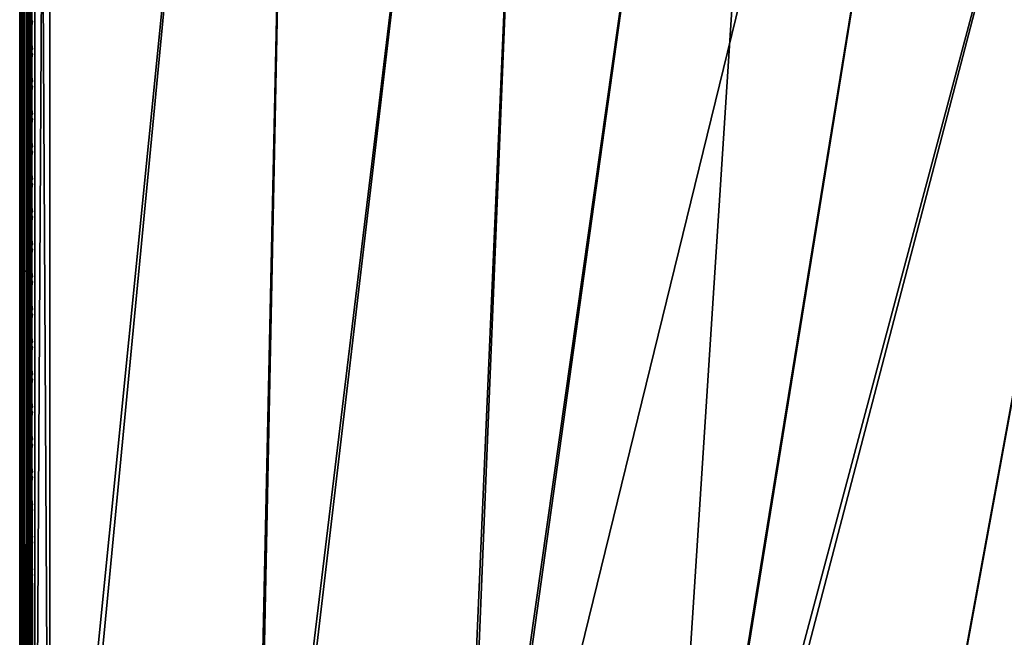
# Model space of a CAD drawing. Header units: inches. Extents: x 0 to 31.9, y -32.8 to 0.
# Tile 6 of 256: x 0 to 8.2, y -22.8 to -17.7. Entities that reach past the tile are written whole.
import ezdxf

# ---------------------------------------------------------------- set-up
doc = ezdxf.new("R2010")
doc.units = ezdxf.units.IN
doc.header["$LTSCALE"] = 0.03937
doc.header["$MEASUREMENT"] = 0
for name, color, linetype in [('A-FURN-3-ST', 151, 'Continuous'), ('A-FURN-3-ST-SEAM', 250, 'Continuous'), ('A-FURN-3-STITCH', 15, 'Continuous')]:
    doc.layers.add(name, color=color, linetype=linetype)

msp = doc.modelspace()

# ---------------------------------------------------------------- meshes
at = {"layer": 'A-FURN-3-ST'}
mesh = msp.add_polyface(dxfattribs=at)
corners = [(10.9073, -6.4887, 18), (13.0694, -6.6512, 17.9626), (10.9604, -6.2091, 17.9626), (8.7939, -6.1263, 18), (8.8366, -5.8449, 17.9626), (6.6686, -5.8419, 18), (6.7008, -5.5591, 17.9626), (4.5342, -5.6358, 18), (4.5559, -5.352, 17.9626), (2.3937, -5.5083, 18), (13.1792, -6.1706, 17.6781), (11.0523, -5.7248, 17.6781), (11.0099, -5.9486, 17.8528), (13.1285, -6.3927, 17.8528), (12.3974, -5.6675, 16.9008), (10.3957, -5.276, 16.9008), (11.1052, -5.445, 17.1854), (11.0848, -5.5531, 17.4505), (8.9365, -5.1847, 17.4505), (8.9104, -5.3576, 17.6781), (8.8763, -5.5828, 17.8528), (6.7308, -5.2956, 17.8528), (0.2502, -5.2452, 17.9789), (0.25, -5.4597, 18), (12.3992, -5.6589, 5.5004), (11.1067, -5.4366, 5.3089), (10.3972, -5.2674, 5.5004), (8.8846, -5.5243, 5), (8.9134, -5.3351, 5.0381), (11.0562, -5.7025, 5.0381), (11.0205, -5.8906, 5), (13.1841, -6.1485, 5.0381), (11.0865, -5.5431, 5.1466), (8.9378, -5.1746, 5.1466), (13.1415, -6.3351, 5), (8.5662, -28.5369, 5), (6.9256, -28.1779, 5), (5.2701, -27.8952, 5), (6.7367, -5.2369, 5), (3.6033, -27.6896, 5), (4.5797, -5.0287, 5), (1.9287, -27.5614, 5), (2.4165, -4.9, 5), (0.25, -27.5109, 5), (0.25, -4.8509, 5), (0.125, -4.8509, 5.0335), (0.125, -27.5109, 5.0335), (0.0335, -4.8509, 5.125), (0.0335, -27.5109, 5.125), (0, -4.8509, 5.25), (0, -27.5109, 5.25), (0, -5.4597, 17.75), (0, -26.9109, 17.75), (0.0335, -5.4597, 17.875), (0.0335, -26.9109, 17.875), (0.125, -5.4597, 17.9665), (0.125, -26.9109, 17.9665), (0.25, -26.9109, 18), (0, -4.6009, 5.5002), (0, -27.7609, 16.9), (0, -4.6097, 16.9007), (0, -27.7609, 5.5), (8.7077, -27.9539, 18), (13.006, -6.9286, 18), (7.0392, -27.5887, 18), (5.3555, -27.3013, 18), (3.6603, -27.0923, 18), (1.9573, -26.962, 18)]
mesh.append_faces([[corners[k] for k in face] for face in [(0, 1, 2), (0, 2, 3), (3, 2, 4), (3, 4, 5), (5, 4, 6), (5, 6, 7), (7, 6, 8), (7, 8, 9), (10, 11, 12, 13), (13, 12, 2, 1), (14, 15, 16), (17, 18, 19, 11), (11, 19, 20, 12), (12, 20, 4, 2), (20, 21, 6, 4), (22, 23, 9), (14, 24, 15), (24, 25, 26), (27, 28, 29), (27, 29, 30), (30, 29, 31), (32, 29, 28, 33), (34, 35, 36), (34, 36, 30), (30, 36, 37), (30, 37, 27), (27, 37, 38), (38, 37, 39), (38, 39, 40), (40, 39, 41), (40, 41, 42), (42, 41, 43), (42, 43, 44), (44, 43, 45), (45, 43, 46), (45, 46, 47), (47, 46, 48), (47, 48, 49), (49, 48, 50), (51, 52, 53), (53, 52, 54), (53, 54, 55), (55, 54, 56), (55, 56, 23), (23, 56, 57), (50, 58, 49), (59, 60, 61), (61, 60, 58), (61, 58, 50), (59, 52, 51), (59, 51, 60), (62, 63, 64), (64, 63, 0), (64, 0, 65), (65, 0, 3), (65, 3, 66), (66, 3, 5), (66, 5, 7), (66, 7, 67), (67, 7, 9), (67, 9, 57), (57, 9, 23)]])
mesh = msp.add_polyface(dxfattribs=at)
corners = [(15.2446, -6.8574, 5), (10.1885, -28.9716, 5), (8.5662, -28.5369, 5), (12.4253, -29.3711, 17.9625), (11.9851, -28.914, 18), (10.9533, -28.8742, 17.9625), (10.3575, -28.3959, 18), (9.4615, -28.4403, 17.9625), (8.7077, -27.9539, 18), (7.9526, -28.0702, 17.9625), (7.0392, -27.5887, 18), (6.4294, -27.7645, 17.9625), (5.3555, -27.3013, 18), (5.1982, -28.39, 16.9), (6.8305, -28.6688, 16.9), (6.2926, -28.5302, 17.1847), (7.7834, -28.8294, 17.1847), (7.8073, -28.7221, 17.45), (6.3119, -28.422, 17.45), (7.8453, -28.5515, 17.6778), (6.3426, -28.25, 17.6778), (7.8949, -28.3292, 17.8526), (6.3827, -28.0257, 17.8526), (8.4482, -29.0228, 16.9), (9.2602, -29.1916, 17.1847), (9.2886, -29.0855, 17.45), (9.3339, -28.9166, 17.6778), (9.3928, -28.6966, 17.8526), (10.0478, -29.4514, 16.9), (10.7202, -29.6163, 17.1847), (10.7532, -29.5115, 17.45), (10.8055, -29.3447, 17.6778), (10.8738, -29.1273, 17.8526), (11.6258, -29.9536, 16.9), (12.1609, -30.1026, 17.1847), (12.1983, -29.9993, 17.45), (12.2577, -29.8349, 17.6778), (12.3351, -29.6206, 17.8526), (11.6258, -29.9536, 5.5), (10.0478, -29.4514, 5.5), (8.4482, -29.0228, 5.5), (6.8305, -28.6688, 5.5), (5.1982, -28.39, 5.5), (11.7889, -29.481, 5), (11.7265, -29.6619, 5.0381), (10.1347, -29.1552, 5.0381), (8.5211, -28.7229, 5.0381), (6.8892, -28.3657, 5.0381), (8.4828, -28.8805, 5.1464), (6.8583, -28.525, 5.1464), (8.4572, -28.9858, 5.3087), (6.8377, -28.6314, 5.3087), (10.0585, -29.4149, 5.3087), (11.6383, -29.9177, 5.3087), (5.2191, -28.2451, 5.1464), (5.2425, -28.0846, 5.0381), (6.9256, -28.1779, 5), (11.6736, -29.8152, 5.1464), (10.089, -29.3109, 5.1464), (17.1477, -8.0384, 18)]
mesh.append_faces([[corners[k] for k in face] for face in [(0, 1, 2), (3, 4, 5), (5, 4, 6), (5, 6, 7), (7, 6, 8), (7, 8, 9), (9, 8, 10), (9, 10, 11), (11, 10, 12), (13, 14, 15), (15, 14, 16), (15, 16, 17, 18), (18, 17, 19, 20), (20, 19, 21, 22), (22, 21, 9, 11), (14, 23, 16), (16, 23, 24), (16, 24, 25, 17), (17, 25, 26, 19), (19, 26, 27, 21), (21, 27, 7, 9), (23, 28, 24), (24, 28, 29), (24, 29, 30, 25), (25, 30, 31, 26), (26, 31, 32, 27), (27, 32, 5, 7), (28, 33, 29), (29, 33, 34), (29, 34, 35, 30), (30, 35, 36, 31), (31, 36, 37, 32), (32, 37, 3, 5), (38, 33, 39), (39, 33, 28), (39, 28, 40), (40, 28, 23), (40, 23, 41), (41, 23, 14), (41, 14, 42), (43, 44, 1), (1, 44, 45), (1, 45, 2), (2, 45, 46), (2, 46, 47), (47, 46, 48, 49), (49, 48, 50, 51), (51, 50, 41), (41, 50, 40), (40, 50, 39), (39, 50, 52), (39, 52, 38), (38, 52, 53), (41, 42, 51), (49, 54, 55, 47), (47, 55, 56), (56, 2, 47), (57, 53, 52, 58), (58, 52, 50, 48), (44, 57, 58, 45), (45, 58, 48, 46), (6, 59, 8)]])
at = {"layer": 'A-FURN-3-ST-SEAM'}
mesh = msp.add_polyface(dxfattribs=at)
corners = [(0.0965, -19.7597, 17.8826), (0.0872, -19.7597, 17.8675), (0.0872, -12.6094, 17.8675), (0.0965, -12.6094, 17.8826), (0.0872, -5.4592, 17.8675), (0.0965, -5.4592, 17.8826), (0.0872, -5.2828, 17.8512), (0.0965, -5.2801, 17.866), (0.039, -5.2858, 17.8354), (0.0567, -5.2859, 17.8344), (0.0567, -5.4592, 17.8505), (0.039, -5.4592, 17.8515), (0.0567, -12.6094, 17.8505), (0.039, -12.6094, 17.8515), (0.0567, -19.7597, 17.8505), (0.039, -19.7597, 17.8515), (0.0734, -19.7597, 17.8563), (0.0734, -12.6094, 17.8563), (0.0734, -5.4592, 17.8563), (0.0734, -5.2849, 17.8401), (0.0228, -19.7597, 17.8588), (0.0228, -12.6094, 17.8588), (0.0228, -5.4592, 17.8588), (0.0228, -5.2844, 17.8426), (0.0003, -5.2761, 17.8875), (0.0019, -5.2793, 17.8701), (0.0019, -5.4592, 17.8868), (0.0003, -5.4592, 17.9045), (0.0019, -12.6094, 17.8868), (0.0003, -12.6094, 17.9045), (0.0019, -19.7597, 17.8868), (0.0003, -19.7597, 17.9045), (0.0929, -19.7597, 17.9255), (0.1, -26.91, 17.9), (0.1, -19.7597, 17.9), (0.0929, -12.6094, 17.9255), (0.1, -12.6094, 17.9), (0.0929, -5.4592, 17.9255), (0.1, -5.4592, 17.9), (0.0929, -5.2723, 17.9082), (0.0812, -5.2698, 17.9214), (0.0812, -5.4592, 17.939), (0.0812, -12.6094, 17.939), (0.0812, -19.7597, 17.939), (0.0655, -5.2683, 17.9294), (0.0655, -5.4592, 17.9472), (0.0655, -12.6094, 17.9472), (0.0655, -19.7597, 17.9472), (0.0051, -5.273, 17.9044), (0.0051, -5.4592, 17.9217), (0.0051, -12.6094, 17.9217), (0.0051, -19.7597, 17.9217), (0.1, -5.2771, 17.8831), (0.0965, -26.91, 17.8826), (0.0304, -19.7597, 17.9459), (0.0304, -12.6094, 17.9459), (0.0304, -5.4592, 17.9459), (0.0155, -19.7597, 17.9362), (0.0155, -12.6094, 17.9362), (0.0155, -5.4592, 17.9362), (0.0304, -5.2686, 17.9282), (0.0155, -5.2703, 17.9187)]
mesh.append_faces([[corners[k] for k in face] for face in [(0, 1, 2, 3), (3, 2, 4, 5), (5, 4, 6, 7), (8, 9, 10, 11), (11, 10, 12, 13), (13, 12, 14, 15), (1, 16, 17, 2), (2, 17, 18, 4), (4, 18, 19, 6), (15, 20, 21, 13), (13, 21, 22, 11), (11, 22, 23, 8), (24, 25, 26, 27), (27, 26, 28, 29), (29, 28, 30, 31), (32, 33, 34), (32, 34, 35), (35, 34, 36), (35, 36, 37), (37, 36, 38), (37, 38, 39), (39, 40, 41, 37), (37, 41, 42, 35), (35, 42, 43, 32), (40, 44, 45, 41), (41, 45, 46, 42), (42, 46, 47, 43), (48, 24, 27, 49), (49, 27, 29, 50), (50, 29, 31, 51), (5, 52, 38), (5, 38, 3), (3, 38, 36), (3, 36, 0), (0, 36, 34), (0, 34, 53), (54, 47, 46, 55), (55, 46, 45, 56), (20, 30, 28, 21), (21, 28, 26, 22), (22, 26, 25, 23), (16, 14, 12, 17), (17, 12, 10, 18), (18, 10, 9, 19), (57, 54, 55, 58), (58, 55, 56, 59), (59, 56, 60, 61), (51, 57, 58, 50), (50, 58, 59, 49), (49, 59, 61, 48)]])
mesh = msp.add_polyface(dxfattribs=at)
corners = [(0.0965, -27.286, 17.8078), (0.0872, -27.2803, 17.7939), (0.0872, -27.097, 17.8491), (0.0965, -27.0999, 17.8639), (0.0872, -26.91, 17.8675), (0.0965, -26.91, 17.8826), (0.0872, -19.7597, 17.8675), (0.0965, -19.7597, 17.8826), (0.039, -19.7597, 17.8515), (0.0567, -19.7597, 17.8505), (0.0567, -26.91, 17.8505), (0.039, -26.91, 17.8515), (0.0567, -27.0937, 17.8324), (0.039, -27.0939, 17.8334), (0.0567, -27.2737, 17.7781), (0.039, -27.2741, 17.7791), (0.0734, -27.2759, 17.7835), (0.0734, -27.0948, 17.8381), (0.0734, -26.91, 17.8563), (0.0734, -19.7597, 17.8563), (0.0228, -27.2769, 17.7858), (0.0228, -27.0953, 17.8406), (0.0228, -26.91, 17.8588), (0.0228, -19.7597, 17.8588), (0.0003, -19.7597, 17.9045), (0.0019, -19.7597, 17.8868), (0.0019, -26.91, 17.8868), (0.0003, -26.91, 17.9045), (0.0019, -27.1007, 17.868), (0.0003, -27.1041, 17.8854), (0.0019, -27.2876, 17.8117), (0.0003, -27.2944, 17.8281), (0.1, -27.1032, 17.881), (0.0929, -27.1082, 17.906), (0.1, -27.2772, 17.8301), (0.0929, -27.3025, 17.8475), (0.1, -26.91, 17.9), (0.0929, -26.91, 17.9255), (0.1, -27.0951, 17.8825), (0.0929, -19.7597, 17.9255), (0.0812, -19.7597, 17.939), (0.0812, -26.91, 17.939), (0.0812, -27.1108, 17.9192), (0.0812, -27.3076, 17.8599), (0.0655, -19.7597, 17.9472), (0.0655, -26.91, 17.9472), (0.0655, -27.1123, 17.9272), (0.0655, -27.3107, 17.8674), (0.0051, -19.7597, 17.9217), (0.0051, -26.91, 17.9217), (0.0051, -27.1074, 17.9022), (0.0051, -27.301, 17.8439), (0.1, -19.7597, 17.9), (0.0304, -27.3102, 17.8662), (0.0304, -27.1121, 17.9259), (0.0304, -26.91, 17.9459), (0.0304, -19.7597, 17.9459), (0.0155, -27.3065, 17.8573), (0.0155, -27.1102, 17.9164), (0.0155, -26.91, 17.9362), (0.0155, -19.7597, 17.9362)]
mesh.append_faces([[corners[k] for k in face] for face in [(0, 1, 2, 3), (3, 2, 4, 5), (5, 4, 6, 7), (8, 9, 10, 11), (11, 10, 12, 13), (13, 12, 14, 15), (1, 16, 17, 2), (2, 17, 18, 4), (4, 18, 19, 6), (15, 20, 21, 13), (13, 21, 22, 11), (11, 22, 23, 8), (24, 25, 26, 27), (27, 26, 28, 29), (29, 28, 30, 31), (32, 33, 34), (34, 33, 35), (36, 37, 38), (38, 37, 33), (38, 33, 32), (37, 36, 39), (39, 40, 41, 37), (37, 41, 42, 33), (33, 42, 43, 35), (40, 44, 45, 41), (41, 45, 46, 42), (42, 46, 47, 43), (48, 24, 27, 49), (49, 27, 29, 50), (50, 29, 31, 51), (5, 52, 36), (5, 36, 38), (5, 38, 3), (3, 38, 32), (3, 32, 34), (3, 34, 0), (53, 47, 46, 54), (54, 46, 45, 55), (55, 45, 44, 56), (20, 30, 28, 21), (21, 28, 26, 22), (22, 26, 25, 23), (16, 14, 12, 17), (17, 12, 10, 18), (18, 10, 9, 19), (57, 53, 54, 58), (58, 54, 55, 59), (59, 55, 56, 60), (51, 57, 58, 50), (50, 58, 59, 49), (49, 59, 60, 48)]])
at = {"layer": 'A-FURN-3-STITCH'}
mesh = msp.add_polymesh((7, 4), dxfattribs=at)
for k, corner in enumerate([(0.1007, -17.9074, 17.9499), (0.1028, -17.9074, 17.9514), (0.1071, -17.9074, 17.9543), (0.1093, -17.9073, 17.9558), (0.0964, -17.869, 17.9556), (0.096, -17.8689, 17.9608), (0.1003, -17.8689, 17.9637), (0.105, -17.8689, 17.9615), (0.0938, -17.8301, 17.9588), (0.0934, -17.83, 17.964), (0.0977, -17.83, 17.9669), (0.1024, -17.83, 17.9646), (0.0929, -17.791, 17.9594), (0.0926, -17.7909, 17.9646), (0.0969, -17.7909, 17.9675), (0.1016, -17.7909, 17.9652), (0.0938, -17.752, 17.9575), (0.0934, -17.7519, 17.9627), (0.0977, -17.7518, 17.9656), (0.1024, -17.7519, 17.9633), (0.0964, -17.7132, 17.953), (0.096, -17.7131, 17.9582), (0.1003, -17.7131, 17.9611), (0.105, -17.7131, 17.9589), (0.1007, -17.675, 17.9461), (0.1028, -17.6749, 17.9476), (0.1071, -17.6749, 17.9505), (0.1093, -17.6749, 17.9519)]):
    mesh.set_mesh_vertex(divmod(k, 4), corner)
mesh = msp.add_polymesh((7, 4), dxfattribs=at)
for k, corner in enumerate([(0.1007, -18.179, 17.9499), (0.1028, -18.1789, 17.9514), (0.1071, -18.1789, 17.9543), (0.1093, -18.1789, 17.9558), (0.0964, -18.1405, 17.9556), (0.096, -18.1404, 17.9608), (0.1003, -18.1404, 17.9637), (0.105, -18.1404, 17.9615), (0.0938, -18.1016, 17.9588), (0.0934, -18.1015, 17.964), (0.0977, -18.1015, 17.9669), (0.1024, -18.1015, 17.9646), (0.0929, -18.0625, 17.9594), (0.0926, -18.0625, 17.9646), (0.0969, -18.0624, 17.9675), (0.1016, -18.0624, 17.9652), (0.0938, -18.0235, 17.9575), (0.0934, -18.0234, 17.9627), (0.0977, -18.0234, 17.9656), (0.1024, -18.0234, 17.9633), (0.0964, -17.9847, 17.953), (0.096, -17.9847, 17.9582), (0.1003, -17.9846, 17.9611), (0.105, -17.9846, 17.9589), (0.1007, -17.9465, 17.9461), (0.1028, -17.9465, 17.9476), (0.1071, -17.9464, 17.9505), (0.1093, -17.9464, 17.9519)]):
    mesh.set_mesh_vertex(divmod(k, 4), corner)
mesh = msp.add_polymesh((7, 4), dxfattribs=at)
for k, corner in enumerate([(0.1007, -18.4505, 17.9499), (0.1028, -18.4505, 17.9514), (0.1071, -18.4504, 17.9543), (0.1093, -18.4504, 17.9558), (0.0964, -18.412, 17.9556), (0.096, -18.412, 17.9608), (0.1003, -18.4119, 17.9637), (0.105, -18.412, 17.9615), (0.0938, -18.3732, 17.9588), (0.0934, -18.3731, 17.964), (0.0977, -18.373, 17.9669), (0.1024, -18.3731, 17.9646), (0.0929, -18.3341, 17.9594), (0.0926, -18.334, 17.9646), (0.0969, -18.3339, 17.9675), (0.1016, -18.334, 17.9652), (0.0938, -18.295, 17.9575), (0.0934, -18.2949, 17.9627), (0.0977, -18.2949, 17.9656), (0.1024, -18.2949, 17.9633), (0.0964, -18.2563, 17.953), (0.096, -18.2562, 17.9582), (0.1003, -18.2561, 17.9611), (0.105, -18.2562, 17.9589), (0.1007, -18.218, 17.9461), (0.1028, -18.218, 17.9476), (0.1071, -18.218, 17.9505), (0.1093, -18.2179, 17.9519)]):
    mesh.set_mesh_vertex(divmod(k, 4), corner)
mesh = msp.add_polymesh((7, 4), dxfattribs=at)
for k, corner in enumerate([(0.1007, -18.722, 17.9499), (0.1028, -18.722, 17.9514), (0.1071, -18.722, 17.9543), (0.1093, -18.7219, 17.9558), (0.0964, -18.6836, 17.9556), (0.096, -18.6835, 17.9608), (0.1003, -18.6834, 17.9637), (0.105, -18.6835, 17.9615), (0.0938, -18.6447, 17.9588), (0.0934, -18.6446, 17.964), (0.0977, -18.6446, 17.9669), (0.1024, -18.6446, 17.9646), (0.0929, -18.6056, 17.9594), (0.0926, -18.6055, 17.9646), (0.0969, -18.6055, 17.9675), (0.1016, -18.6055, 17.9652), (0.0938, -18.5666, 17.9575), (0.0934, -18.5665, 17.9627), (0.0977, -18.5664, 17.9656), (0.1024, -18.5665, 17.9633), (0.0964, -18.5278, 17.953), (0.096, -18.5277, 17.9582), (0.1003, -18.5277, 17.9611), (0.105, -18.5277, 17.9589), (0.1007, -18.4896, 17.9461), (0.1028, -18.4895, 17.9476), (0.1071, -18.4895, 17.9505), (0.1093, -18.4895, 17.9519)]):
    mesh.set_mesh_vertex(divmod(k, 4), corner)
mesh = msp.add_polymesh((7, 4), dxfattribs=at)
for k, corner in enumerate([(0.1007, -18.9936, 17.9499), (0.1028, -18.9935, 17.9514), (0.1071, -18.9935, 17.9543), (0.1093, -18.9935, 17.9558), (0.0964, -18.9551, 17.9556), (0.096, -18.955, 17.9608), (0.1003, -18.955, 17.9637), (0.105, -18.955, 17.9615), (0.0938, -18.9162, 17.9588), (0.0934, -18.9161, 17.964), (0.0977, -18.9161, 17.9669), (0.1024, -18.9161, 17.9646), (0.0929, -18.8771, 17.9594), (0.0926, -18.877, 17.9646), (0.0969, -18.877, 17.9675), (0.1016, -18.877, 17.9652), (0.0938, -18.8381, 17.9575), (0.0934, -18.838, 17.9627), (0.0977, -18.838, 17.9656), (0.1024, -18.838, 17.9633), (0.0964, -18.7993, 17.953), (0.096, -18.7992, 17.9582), (0.1003, -18.7992, 17.9611), (0.105, -18.7992, 17.9589), (0.1007, -18.7611, 17.9461), (0.1028, -18.7611, 17.9476), (0.1071, -18.761, 17.9505), (0.1093, -18.761, 17.9519)]):
    mesh.set_mesh_vertex(divmod(k, 4), corner)
mesh = msp.add_polymesh((7, 4), dxfattribs=at)
for k, corner in enumerate([(0.1007, -19.2651, 17.9499), (0.1028, -19.2651, 17.9514), (0.1071, -19.265, 17.9543), (0.1093, -19.265, 17.9558), (0.0964, -19.2266, 17.9556), (0.096, -19.2266, 17.9608), (0.1003, -19.2265, 17.9637), (0.105, -19.2265, 17.9615), (0.0938, -19.1878, 17.9588), (0.0934, -19.1877, 17.964), (0.0977, -19.1876, 17.9669), (0.1024, -19.1877, 17.9646), (0.0929, -19.1487, 17.9594), (0.0926, -19.1486, 17.9646), (0.0969, -19.1485, 17.9675), (0.1016, -19.1486, 17.9652), (0.0938, -19.1096, 17.9575), (0.0934, -19.1095, 17.9627), (0.0977, -19.1095, 17.9656), (0.1024, -19.1095, 17.9633), (0.0964, -19.0709, 17.953), (0.096, -19.0708, 17.9582), (0.1003, -19.0707, 17.9611), (0.105, -19.0708, 17.9589), (0.1007, -19.0326, 17.9461), (0.1028, -19.0326, 17.9476), (0.1071, -19.0325, 17.9505), (0.1093, -19.0325, 17.9519)]):
    mesh.set_mesh_vertex(divmod(k, 4), corner)
mesh = msp.add_polymesh((7, 4), dxfattribs=at)
for k, corner in enumerate([(0.1007, -19.5366, 17.9499), (0.1028, -19.5366, 17.9514), (0.1071, -19.5365, 17.9543), (0.1093, -19.5365, 17.9558), (0.0964, -19.4982, 17.9556), (0.096, -19.4981, 17.9608), (0.1003, -19.498, 17.9637), (0.105, -19.4981, 17.9615), (0.0938, -19.4593, 17.9588), (0.0934, -19.4592, 17.964), (0.0977, -19.4591, 17.9669), (0.1024, -19.4592, 17.9646), (0.0929, -19.4202, 17.9594), (0.0926, -19.4201, 17.9646), (0.0969, -19.4201, 17.9675), (0.1016, -19.4201, 17.9652), (0.0938, -19.3811, 17.9575), (0.0934, -19.3811, 17.9627), (0.0977, -19.381, 17.9656), (0.1024, -19.3811, 17.9633), (0.0964, -19.3424, 17.953), (0.096, -19.3423, 17.9582), (0.1003, -19.3423, 17.9611), (0.105, -19.3423, 17.9589), (0.1007, -19.3041, 17.9461), (0.1028, -19.3041, 17.9476), (0.1071, -19.3041, 17.9505), (0.1093, -19.304, 17.9519)]):
    mesh.set_mesh_vertex(divmod(k, 4), corner)
mesh = msp.add_polymesh((7, 4), dxfattribs=at)
for k, corner in enumerate([(0.1007, -19.8081, 17.9499), (0.1028, -19.8081, 17.9514), (0.1071, -19.8081, 17.9543), (0.1093, -19.8081, 17.9558), (0.0964, -19.7697, 17.9556), (0.096, -19.7696, 17.9608), (0.1003, -19.7696, 17.9637), (0.105, -19.7696, 17.9615), (0.0938, -19.7308, 17.9588), (0.0934, -19.7307, 17.964), (0.0977, -19.7307, 17.9669), (0.1024, -19.7307, 17.9646), (0.0929, -19.6917, 17.9594), (0.0926, -19.6916, 17.9646), (0.0969, -19.6916, 17.9675), (0.1016, -19.6916, 17.9652), (0.0938, -19.6527, 17.9575), (0.0934, -19.6526, 17.9627), (0.0977, -19.6525, 17.9656), (0.1024, -19.6526, 17.9633), (0.0964, -19.6139, 17.953), (0.096, -19.6138, 17.9582), (0.1003, -19.6138, 17.9611), (0.105, -19.6138, 17.9589), (0.1007, -19.5757, 17.9461), (0.1028, -19.5756, 17.9476), (0.1071, -19.5756, 17.9505), (0.1093, -19.5756, 17.9519)]):
    mesh.set_mesh_vertex(divmod(k, 4), corner)
mesh = msp.add_polymesh((7, 4), dxfattribs=at)
for k, corner in enumerate([(0.1007, -20.0797, 17.9499), (0.1028, -20.0797, 17.9514), (0.1071, -20.0796, 17.9543), (0.1093, -20.0796, 17.9558), (0.0964, -20.0412, 17.9556), (0.096, -20.0411, 17.9608), (0.1003, -20.0411, 17.9637), (0.105, -20.0411, 17.9615), (0.0938, -20.0023, 17.9588), (0.0934, -20.0023, 17.964), (0.0977, -20.0022, 17.9669), (0.1024, -20.0022, 17.9646), (0.0929, -19.9633, 17.9594), (0.0926, -19.9632, 17.9646), (0.0969, -19.9631, 17.9675), (0.1016, -19.9632, 17.9652), (0.0938, -19.9242, 17.9575), (0.0934, -19.9241, 17.9627), (0.0977, -19.9241, 17.9656), (0.1024, -19.9241, 17.9633), (0.0964, -19.8854, 17.953), (0.096, -19.8854, 17.9582), (0.1003, -19.8853, 17.9611), (0.105, -19.8853, 17.9589), (0.1007, -19.8472, 17.9461), (0.1028, -19.8472, 17.9476), (0.1071, -19.8471, 17.9505), (0.1093, -19.8471, 17.9519)]):
    mesh.set_mesh_vertex(divmod(k, 4), corner)
mesh = msp.add_polymesh((7, 4), dxfattribs=at)
for k, corner in enumerate([(0.1007, -20.3512, 17.9499), (0.1028, -20.3512, 17.9514), (0.1071, -20.3511, 17.9543), (0.1093, -20.3511, 17.9558), (0.0964, -20.3128, 17.9556), (0.096, -20.3127, 17.9608), (0.1003, -20.3126, 17.9637), (0.105, -20.3127, 17.9615), (0.0938, -20.2739, 17.9588), (0.0934, -20.2738, 17.964), (0.0977, -20.2737, 17.9669), (0.1024, -20.2738, 17.9646), (0.0929, -20.2348, 17.9594), (0.0926, -20.2347, 17.9646), (0.0969, -20.2346, 17.9675), (0.1016, -20.2347, 17.9652), (0.0938, -20.1957, 17.9575), (0.0934, -20.1957, 17.9627), (0.0977, -20.1956, 17.9656), (0.1024, -20.1956, 17.9633), (0.0964, -20.157, 17.953), (0.096, -20.1569, 17.9582), (0.1003, -20.1568, 17.9611), (0.105, -20.1569, 17.9589), (0.1007, -20.1187, 17.9461), (0.1028, -20.1187, 17.9476), (0.1071, -20.1187, 17.9505), (0.1093, -20.1186, 17.9519)]):
    mesh.set_mesh_vertex(divmod(k, 4), corner)
mesh = msp.add_polymesh((7, 4), dxfattribs=at)
for k, corner in enumerate([(0.1007, -20.6227, 17.9499), (0.1028, -20.6227, 17.9514), (0.1071, -20.6227, 17.9543), (0.1093, -20.6226, 17.9558), (0.0964, -20.5843, 17.9556), (0.096, -20.5842, 17.9608), (0.1003, -20.5842, 17.9637), (0.105, -20.5842, 17.9615), (0.0938, -20.5454, 17.9588), (0.0934, -20.5453, 17.964), (0.0977, -20.5453, 17.9669), (0.1024, -20.5453, 17.9646), (0.0929, -20.5063, 17.9594), (0.0926, -20.5062, 17.9646), (0.0969, -20.5062, 17.9675), (0.1016, -20.5062, 17.9652), (0.0938, -20.4673, 17.9575), (0.0934, -20.4672, 17.9627), (0.0977, -20.4671, 17.9656), (0.1024, -20.4672, 17.9633), (0.0964, -20.4285, 17.953), (0.096, -20.4284, 17.9582), (0.1003, -20.4284, 17.9611), (0.105, -20.4284, 17.9589), (0.1007, -20.3903, 17.9461), (0.1028, -20.3902, 17.9476), (0.1071, -20.3902, 17.9505), (0.1093, -20.3902, 17.9519)]):
    mesh.set_mesh_vertex(divmod(k, 4), corner)
mesh = msp.add_polymesh((7, 4), dxfattribs=at)
for k, corner in enumerate([(0.1007, -20.8943, 17.9499), (0.1028, -20.8942, 17.9514), (0.1071, -20.8942, 17.9543), (0.1093, -20.8942, 17.9558), (0.0964, -20.8558, 17.9556), (0.096, -20.8557, 17.9608), (0.1003, -20.8557, 17.9637), (0.105, -20.8557, 17.9615), (0.0938, -20.8169, 17.9588), (0.0934, -20.8168, 17.964), (0.0977, -20.8168, 17.9669), (0.1024, -20.8168, 17.9646), (0.0929, -20.7778, 17.9594), (0.0926, -20.7778, 17.9646), (0.0969, -20.7777, 17.9675), (0.1016, -20.7777, 17.9652), (0.0938, -20.7388, 17.9575), (0.0934, -20.7387, 17.9627), (0.0977, -20.7387, 17.9656), (0.1024, -20.7387, 17.9633), (0.0964, -20.7, 17.953), (0.096, -20.6999, 17.9582), (0.1003, -20.6999, 17.9611), (0.105, -20.6999, 17.9589), (0.1007, -20.6618, 17.9461), (0.1028, -20.6618, 17.9476), (0.1071, -20.6617, 17.9505), (0.1093, -20.6617, 17.9519)]):
    mesh.set_mesh_vertex(divmod(k, 4), corner)
mesh = msp.add_polymesh((7, 4), dxfattribs=at)
for k, corner in enumerate([(0.1007, -21.1658, 17.9499), (0.1028, -21.1658, 17.9514), (0.1071, -21.1657, 17.9543), (0.1093, -21.1657, 17.9558), (0.0964, -21.1273, 17.9556), (0.096, -21.1273, 17.9608), (0.1003, -21.1272, 17.9637), (0.105, -21.1272, 17.9615), (0.0938, -21.0885, 17.9588), (0.0934, -21.0884, 17.964), (0.0977, -21.0883, 17.9669), (0.1024, -21.0884, 17.9646), (0.0929, -21.0494, 17.9594), (0.0926, -21.0493, 17.9646), (0.0969, -21.0492, 17.9675), (0.1016, -21.0493, 17.9652), (0.0938, -21.0103, 17.9575), (0.0934, -21.0102, 17.9627), (0.0977, -21.0102, 17.9656), (0.1024, -21.0102, 17.9633), (0.0964, -20.9716, 17.953), (0.096, -20.9715, 17.9582), (0.1003, -20.9714, 17.9611), (0.105, -20.9715, 17.9589), (0.1007, -20.9333, 17.9461), (0.1028, -20.9333, 17.9476), (0.1071, -20.9332, 17.9505), (0.1093, -20.9332, 17.9519)]):
    mesh.set_mesh_vertex(divmod(k, 4), corner)
mesh = msp.add_polymesh((7, 4), dxfattribs=at)
for k, corner in enumerate([(0.1007, -21.4373, 17.9499), (0.1028, -21.4373, 17.9514), (0.1071, -21.4373, 17.9543), (0.1093, -21.4372, 17.9558), (0.0964, -21.3989, 17.9556), (0.096, -21.3988, 17.9608), (0.1003, -21.3987, 17.9637), (0.105, -21.3988, 17.9615), (0.0938, -21.36, 17.9588), (0.0934, -21.3599, 17.964), (0.0977, -21.3599, 17.9669), (0.1024, -21.3599, 17.9646), (0.0929, -21.3209, 17.9594), (0.0926, -21.3208, 17.9646), (0.0969, -21.3208, 17.9675), (0.1016, -21.3208, 17.9652), (0.0938, -21.2819, 17.9575), (0.0934, -21.2818, 17.9627), (0.0977, -21.2817, 17.9656), (0.1024, -21.2818, 17.9633), (0.0964, -21.2431, 17.953), (0.096, -21.243, 17.9582), (0.1003, -21.243, 17.9611), (0.105, -21.243, 17.9589), (0.1007, -21.2049, 17.9461), (0.1028, -21.2048, 17.9476), (0.1071, -21.2048, 17.9505), (0.1093, -21.2048, 17.9519)]):
    mesh.set_mesh_vertex(divmod(k, 4), corner)
mesh = msp.add_polymesh((7, 4), dxfattribs=at)
for k, corner in enumerate([(0.1007, -21.7089, 17.9499), (0.1028, -21.7088, 17.9514), (0.1071, -21.7088, 17.9543), (0.1093, -21.7088, 17.9558), (0.0964, -21.6704, 17.9556), (0.096, -21.6703, 17.9608), (0.1003, -21.6703, 17.9637), (0.105, -21.6703, 17.9615), (0.0938, -21.6315, 17.9588), (0.0934, -21.6314, 17.964), (0.0977, -21.6314, 17.9669), (0.1024, -21.6314, 17.9646), (0.0929, -21.5924, 17.9594), (0.0926, -21.5923, 17.9646), (0.0969, -21.5923, 17.9675), (0.1016, -21.5923, 17.9652), (0.0938, -21.5534, 17.9575), (0.0934, -21.5533, 17.9627), (0.0977, -21.5533, 17.9656), (0.1024, -21.5533, 17.9633), (0.0964, -21.5146, 17.953), (0.096, -21.5145, 17.9582), (0.1003, -21.5145, 17.9611), (0.105, -21.5145, 17.9589), (0.1007, -21.4764, 17.9461), (0.1028, -21.4764, 17.9476), (0.1071, -21.4763, 17.9505), (0.1093, -21.4763, 17.9519)]):
    mesh.set_mesh_vertex(divmod(k, 4), corner)
mesh = msp.add_polymesh((7, 4), dxfattribs=at)
for k, corner in enumerate([(0.1007, -21.9804, 17.9499), (0.1028, -21.9804, 17.9514), (0.1071, -21.9803, 17.9543), (0.1093, -21.9803, 17.9558), (0.0964, -21.9419, 17.9556), (0.096, -21.9418, 17.9608), (0.1003, -21.9418, 17.9637), (0.105, -21.9418, 17.9615), (0.0938, -21.903, 17.9588), (0.0934, -21.903, 17.964), (0.0977, -21.9029, 17.9669), (0.1024, -21.903, 17.9646), (0.0929, -21.864, 17.9594), (0.0926, -21.8639, 17.9646), (0.0969, -21.8638, 17.9675), (0.1016, -21.8639, 17.9652), (0.0938, -21.8249, 17.9575), (0.0934, -21.8248, 17.9627), (0.0977, -21.8248, 17.9656), (0.1024, -21.8248, 17.9633), (0.0964, -21.7862, 17.953), (0.096, -21.7861, 17.9582), (0.1003, -21.786, 17.9611), (0.105, -21.7861, 17.9589), (0.1007, -21.7479, 17.9461), (0.1028, -21.7479, 17.9476), (0.1071, -21.7478, 17.9505), (0.1093, -21.7478, 17.9519)]):
    mesh.set_mesh_vertex(divmod(k, 4), corner)
mesh = msp.add_polymesh((7, 4), dxfattribs=at)
for k, corner in enumerate([(0.1007, -22.2519, 17.9499), (0.1028, -22.2519, 17.9514), (0.1071, -22.2518, 17.9543), (0.1093, -22.2518, 17.9558), (0.0964, -22.2135, 17.9556), (0.096, -22.2134, 17.9608), (0.1003, -22.2133, 17.9637), (0.105, -22.2134, 17.9615), (0.0938, -22.1746, 17.9588), (0.0934, -22.1745, 17.964), (0.0977, -22.1744, 17.9669), (0.1024, -22.1745, 17.9646), (0.0929, -22.1355, 17.9594), (0.0926, -22.1354, 17.9646), (0.0969, -22.1354, 17.9675), (0.1016, -22.1354, 17.9652), (0.0938, -22.0964, 17.9575), (0.0934, -22.0964, 17.9627), (0.0977, -22.0963, 17.9656), (0.1024, -22.0963, 17.9633), (0.0964, -22.0577, 17.953), (0.096, -22.0576, 17.9582), (0.1003, -22.0575, 17.9611), (0.105, -22.0576, 17.9589), (0.1007, -22.0194, 17.9461), (0.1028, -22.0194, 17.9476), (0.1071, -22.0194, 17.9505), (0.1093, -22.0193, 17.9519)]):
    mesh.set_mesh_vertex(divmod(k, 4), corner)
mesh = msp.add_polymesh((7, 4), dxfattribs=at)
for k, corner in enumerate([(0.1007, -22.5234, 17.9499), (0.1028, -22.5234, 17.9514), (0.1071, -22.5234, 17.9543), (0.1093, -22.5233, 17.9558), (0.0964, -22.485, 17.9556), (0.096, -22.4849, 17.9608), (0.1003, -22.4849, 17.9637), (0.105, -22.4849, 17.9615), (0.0938, -22.4461, 17.9588), (0.0934, -22.446, 17.964), (0.0977, -22.446, 17.9669), (0.1024, -22.446, 17.9646), (0.0929, -22.407, 17.9594), (0.0926, -22.4069, 17.9646), (0.0969, -22.4069, 17.9675), (0.1016, -22.4069, 17.9652), (0.0938, -22.368, 17.9575), (0.0934, -22.3679, 17.9627), (0.0977, -22.3678, 17.9656), (0.1024, -22.3679, 17.9633), (0.0964, -22.3292, 17.953), (0.096, -22.3291, 17.9582), (0.1003, -22.3291, 17.9611), (0.105, -22.3291, 17.9589), (0.1007, -22.291, 17.9461), (0.1028, -22.2909, 17.9476), (0.1071, -22.2909, 17.9505), (0.1093, -22.2909, 17.9519)]):
    mesh.set_mesh_vertex(divmod(k, 4), corner)
mesh = msp.add_polymesh((7, 4), dxfattribs=at)
for k, corner in enumerate([(0.1007, -22.795, 17.9499), (0.1028, -22.795, 17.9514), (0.1071, -22.7949, 17.9543), (0.1093, -22.7949, 17.9558), (0.0964, -22.7565, 17.9556), (0.096, -22.7564, 17.9608), (0.1003, -22.7564, 17.9637), (0.105, -22.7564, 17.9615), (0.0938, -22.7176, 17.9588), (0.0934, -22.7176, 17.964), (0.0977, -22.7175, 17.9669), (0.1024, -22.7175, 17.9646), (0.0929, -22.6785, 17.9594), (0.0926, -22.6785, 17.9646), (0.0969, -22.6784, 17.9675), (0.1016, -22.6785, 17.9652), (0.0938, -22.6395, 17.9575), (0.0934, -22.6394, 17.9627), (0.0977, -22.6394, 17.9656), (0.1024, -22.6394, 17.9633), (0.0964, -22.6007, 17.953), (0.096, -22.6007, 17.9582), (0.1003, -22.6006, 17.9611), (0.105, -22.6006, 17.9589), (0.1007, -22.5625, 17.9461), (0.1028, -22.5625, 17.9476), (0.1071, -22.5624, 17.9505), (0.1093, -22.5624, 17.9519)]):
    mesh.set_mesh_vertex(divmod(k, 4), corner)

doc.saveas('drawing.dxf')
